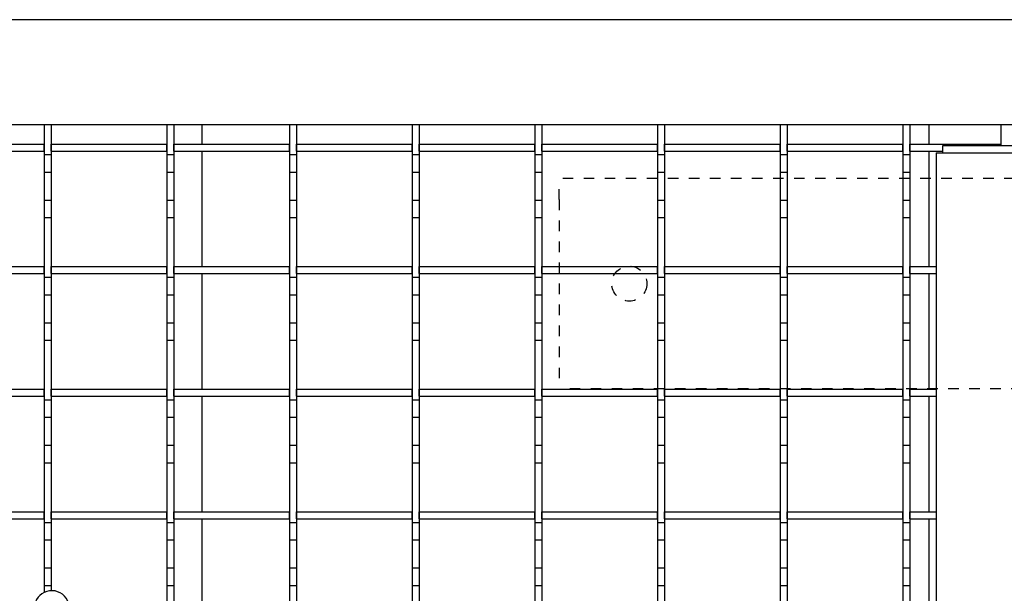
# Model space of a CAD drawing. Extents: x -72 to 51457, y 0 to 26838.
# Tile 89 of 203: x 8233 to 8514, y 9194 to 9358. Entities that reach past the tile are written whole.
import ezdxf

# ---------------------------------------------------------------- set-up
doc = ezdxf.new("R2010")
doc.units = 0
doc.header["$LTSCALE"] = 12
doc.linetypes.add('DOTTED_THIN', pattern=[0.5, 0.25, -0.25])
doc.linetypes.add('SOLID_THIN', pattern=[0])
doc.layers.get('0').update_dxf_attribs({"linetype": 'CONTINUOUS'})

# ---------------------------------------------------------------- blocks, each defined once
blk = doc.blocks.new('AC_Drauf')
at = {"color": 7, "linetype": 'DOTTED_THIN', "lineweight": 25}
for p, q in [((10886.76, 9312.34), (8386.76, 9312.34)), ((8386.76, 9306.34), (8386.76, 9312.34)), ((8386.76, 9306.34), (8386.76, 9258.34)), ((8386.76, 9258.34), (8386.76, 9252.34)), ((8794.76, 9252.34), (8386.76, 9252.34))]:
    blk.add_line(p, q, dxfattribs=at)
blk.add_circle((8406.76, 9282.34), 5, dxfattribs=at)
blk = doc.blocks.new('Vela_Drauf')
at = {"color": 7, "linetype": 'SOLID_THIN', "lineweight": 25}
for p, q in [((8684.76, 9357.68), (7634.76, 9357.68)), ((8654.76, 9327.68), (7664.76, 9327.68)), ((8239.76, 9327.68), (8239.76, 9319.18)), ((8241.76, 9327.68), (8241.76, 9319.18)), ((8274.76, 9327.68), (8274.76, 9319.18)), ((8276.76, 9327.68), (8276.76, 9319.18)), ((8284.76, 9327.68), (8284.76, 9322.18)), ((8309.76, 9327.68), (8309.76, 9319.18)), ((8311.76, 9327.68), (8311.76, 9319.18)), ((8344.76, 9327.68), (8344.76, 9319.18)), ((8346.76, 9327.68), (8346.76, 9319.18)), ((8379.76, 9327.68), (8379.76, 9319.18)), ((8381.76, 9327.68), (8381.76, 9319.18)), ((8414.76, 9327.68), (8414.76, 9319.18)), ((8416.76, 9327.68), (8416.76, 9319.18)), ((8449.76, 9327.68), (8449.76, 9319.18)), ((8451.76, 9327.68), (8451.76, 9319.18)), ((8484.76, 9327.68), (8484.76, 9319.18)), ((8486.76, 9327.68), (8486.76, 9319.18)), ((8492.26, 9327.68), (8492.26, 9322.18)), ((8512.76, 9327.68), (8512.76, 9321.68)), ((8206.76, 9322.18), (8239.76, 9322.18)), ((8239.76, 9320.18), (8239.76, 9322.18)), ((8241.76, 9320.18), (8241.76, 9322.18)), ((8241.76, 9322.18), (8274.76, 9322.18)), ((8274.76, 9320.18), (8274.76, 9322.18)), ((8276.76, 9322.18), (8309.76, 9322.18)), ((8276.76, 9320.18), (8276.76, 9322.18)), ((8309.76, 9320.18), (8309.76, 9322.18)), ((8311.76, 9320.18), (8311.76, 9322.18)), ((8311.76, 9322.18), (8344.76, 9322.18)), ((8344.76, 9320.18), (8344.76, 9322.18)), ((8346.76, 9322.18), (8379.76, 9322.18)), ((8346.76, 9320.18), (8346.76, 9322.18)), ((8379.76, 9320.18), (8379.76, 9322.18)), ((8381.76, 9320.18), (8381.76, 9322.18)), ((8381.76, 9322.18), (8414.76, 9322.18)), ((8414.76, 9320.18), (8414.76, 9322.18)), ((8416.76, 9322.18), (8449.76, 9322.18)), ((8416.76, 9320.18), (8416.76, 9322.18)), ((8449.76, 9320.18), (8449.76, 9322.18)), ((8451.76, 9320.18), (8451.76, 9322.18)), ((8451.76, 9322.18), (8484.76, 9322.18)), ((8484.76, 9320.18), (8484.76, 9322.18)), ((8486.76, 9322.18), (8512.76, 9322.18)), ((8486.76, 9320.18), (8486.76, 9322.18)), ((8496.09, 9321.68), (8496.09, 9319.68)), ((8568.59, 9321.68), (8496.09, 9321.68)), ((8512.76, 9322.18), (8512.76, 9321.68)), ((8206.76, 9320.18), (8239.76, 9320.18)), ((8239.76, 9319.18), (8241.76, 9319.18)), ((8239.76, 9319.18), (8239.76, 9314.18)), ((8241.76, 9320.18), (8274.76, 9320.18)), ((8241.76, 9319.18), (8241.76, 9314.18)), ((8274.76, 9319.18), (8276.76, 9319.18)), ((8274.76, 9319.18), (8274.76, 9314.18)), ((8276.76, 9320.18), (8309.76, 9320.18)), ((8276.76, 9319.18), (8276.76, 9314.18)), ((8284.76, 9320.18), (8284.76, 9287.18)), ((8309.76, 9319.18), (8311.76, 9319.18)), ((8309.76, 9319.18), (8309.76, 9314.18)), ((8311.76, 9320.18), (8344.76, 9320.18)), ((8311.76, 9319.18), (8311.76, 9314.18)), ((8344.76, 9319.18), (8346.76, 9319.18)), ((8344.76, 9319.18), (8344.76, 9314.18)), ((8346.76, 9320.18), (8379.76, 9320.18)), ((8346.76, 9319.18), (8346.76, 9314.18)), ((8379.76, 9319.18), (8381.76, 9319.18)), ((8379.76, 9319.18), (8379.76, 9314.18)), ((8381.76, 9320.18), (8414.76, 9320.18)), ((8381.76, 9319.18), (8381.76, 9314.18)), ((8414.76, 9319.18), (8416.76, 9319.18)), ((8414.76, 9319.18), (8414.76, 9314.18)), ((8416.76, 9320.18), (8449.76, 9320.18)), ((8416.76, 9319.18), (8416.76, 9314.18)), ((8449.76, 9319.18), (8451.76, 9319.18)), ((8449.76, 9319.18), (8449.76, 9314.18)), ((8451.76, 9320.18), (8484.76, 9320.18)), ((8451.76, 9319.18), (8451.76, 9314.18)), ((8484.76, 9319.18), (8486.76, 9319.18)), ((8484.76, 9319.18), (8484.76, 9314.18)), ((8486.76, 9320.18), (8496.09, 9320.18)), ((8486.76, 9319.18), (8486.76, 9314.18)), ((8492.26, 9320.18), (8492.26, 9287.18)), ((8494.29, 9319.68), (8494.29, 9098.93)), ((8494.29, 9319.68), (8532.34, 9319.68)), ((8239.76, 9314.18), (8241.76, 9314.18)), ((8239.76, 9314.18), (8239.76, 9306.18)), ((8241.76, 9314.18), (8241.76, 9306.18)), ((8274.76, 9314.18), (8276.76, 9314.18)), ((8274.76, 9314.18), (8274.76, 9306.18)), ((8276.76, 9314.18), (8276.76, 9306.18)), ((8309.76, 9314.18), (8311.76, 9314.18)), ((8309.76, 9314.18), (8309.76, 9306.18)), ((8311.76, 9314.18), (8311.76, 9306.18)), ((8344.76, 9314.18), (8346.76, 9314.18)), ((8344.76, 9314.18), (8344.76, 9306.18)), ((8346.76, 9314.18), (8346.76, 9306.18)), ((8379.76, 9314.18), (8381.76, 9314.18)), ((8379.76, 9314.18), (8379.76, 9306.18)), ((8381.76, 9314.18), (8381.76, 9306.18)), ((8414.76, 9314.18), (8416.76, 9314.18)), ((8414.76, 9314.18), (8414.76, 9306.18)), ((8416.76, 9314.18), (8416.76, 9306.18)), ((8449.76, 9314.18), (8451.76, 9314.18)), ((8449.76, 9314.18), (8449.76, 9306.18)), ((8451.76, 9314.18), (8451.76, 9306.18)), ((8484.76, 9314.18), (8486.76, 9314.18)), ((8484.76, 9314.18), (8484.76, 9306.18)), ((8486.76, 9314.18), (8486.76, 9306.18)), ((8239.76, 9306.18), (8241.76, 9306.18)), ((8239.76, 9306.18), (8239.76, 9301.18)), ((8241.76, 9306.18), (8241.76, 9301.18)), ((8274.76, 9306.18), (8276.76, 9306.18)), ((8274.76, 9306.18), (8274.76, 9301.18)), ((8276.76, 9306.18), (8276.76, 9301.18)), ((8309.76, 9306.18), (8311.76, 9306.18)), ((8309.76, 9306.18), (8309.76, 9301.18)), ((8311.76, 9306.18), (8311.76, 9301.18)), ((8344.76, 9306.18), (8346.76, 9306.18)), ((8344.76, 9306.18), (8344.76, 9301.18)), ((8346.76, 9306.18), (8346.76, 9301.18)), ((8379.76, 9306.18), (8381.76, 9306.18)), ((8379.76, 9306.18), (8379.76, 9301.18)), ((8381.76, 9306.18), (8381.76, 9301.18)), ((8414.76, 9306.18), (8416.76, 9306.18)), ((8414.76, 9306.18), (8414.76, 9301.18)), ((8416.76, 9306.18), (8416.76, 9301.18)), ((8449.76, 9306.18), (8451.76, 9306.18)), ((8449.76, 9306.18), (8449.76, 9301.18)), ((8451.76, 9306.18), (8451.76, 9301.18)), ((8484.76, 9306.18), (8486.76, 9306.18)), ((8484.76, 9306.18), (8484.76, 9301.18)), ((8486.76, 9306.18), (8486.76, 9301.18)), ((8239.76, 9301.18), (8241.76, 9301.18)), ((8239.76, 9301.18), (8239.76, 9284.18)), ((8241.76, 9301.18), (8241.76, 9284.18)), ((8274.76, 9301.18), (8276.76, 9301.18)), ((8274.76, 9301.18), (8274.76, 9284.18)), ((8276.76, 9301.18), (8276.76, 9284.18)), ((8309.76, 9301.18), (8311.76, 9301.18)), ((8309.76, 9301.18), (8309.76, 9284.18)), ((8311.76, 9301.18), (8311.76, 9284.18)), ((8344.76, 9301.18), (8346.76, 9301.18)), ((8344.76, 9301.18), (8344.76, 9284.18)), ((8346.76, 9301.18), (8346.76, 9284.18)), ((8379.76, 9301.18), (8381.76, 9301.18)), ((8379.76, 9301.18), (8379.76, 9284.18)), ((8381.76, 9301.18), (8381.76, 9284.18)), ((8414.76, 9301.18), (8416.76, 9301.18)), ((8414.76, 9301.18), (8414.76, 9284.18)), ((8416.76, 9301.18), (8416.76, 9284.18)), ((8449.76, 9301.18), (8451.76, 9301.18)), ((8449.76, 9301.18), (8449.76, 9284.18)), ((8451.76, 9301.18), (8451.76, 9284.18)), ((8484.76, 9301.18), (8486.76, 9301.18)), ((8484.76, 9301.18), (8484.76, 9284.18)), ((8486.76, 9301.18), (8486.76, 9284.18)), ((8206.76, 9287.18), (8239.76, 9287.18)), ((8206.76, 9285.18), (8239.76, 9285.18)), ((8239.76, 9285.18), (8239.76, 9287.18)), ((8241.76, 9285.18), (8241.76, 9287.18)), ((8241.76, 9287.18), (8274.76, 9287.18)), ((8241.76, 9285.18), (8274.76, 9285.18)), ((8274.76, 9285.18), (8274.76, 9287.18)), ((8276.76, 9285.18), (8276.76, 9287.18)), ((8276.76, 9287.18), (8309.76, 9287.18)), ((8276.76, 9285.18), (8309.76, 9285.18)), ((8284.76, 9285.18), (8284.76, 9252.18)), ((8309.76, 9285.18), (8309.76, 9287.18)), ((8311.76, 9285.18), (8311.76, 9287.18)), ((8311.76, 9287.18), (8344.76, 9287.18)), ((8311.76, 9285.18), (8344.76, 9285.18)), ((8344.76, 9285.18), (8344.76, 9287.18)), ((8346.76, 9285.18), (8346.76, 9287.18)), ((8346.76, 9287.18), (8379.76, 9287.18)), ((8346.76, 9285.18), (8379.76, 9285.18)), ((8379.76, 9285.18), (8379.76, 9287.18)), ((8381.76, 9285.18), (8381.76, 9287.18)), ((8381.76, 9287.18), (8414.76, 9287.18)), ((8381.76, 9285.18), (8414.76, 9285.18)), ((8414.76, 9285.18), (8414.76, 9287.18)), ((8416.76, 9285.18), (8416.76, 9287.18)), ((8416.76, 9287.18), (8449.76, 9287.18)), ((8416.76, 9285.18), (8449.76, 9285.18)), ((8449.76, 9285.18), (8449.76, 9287.18)), ((8451.76, 9285.18), (8451.76, 9287.18)), ((8451.76, 9287.18), (8484.76, 9287.18)), ((8451.76, 9285.18), (8484.76, 9285.18)), ((8484.76, 9285.18), (8484.76, 9287.18)), ((8486.76, 9285.18), (8486.76, 9287.18)), ((8486.76, 9287.18), (8494.29, 9287.18)), ((8486.76, 9285.18), (8494.29, 9285.18)), ((8492.26, 9285.18), (8492.26, 9252.18)), ((8239.76, 9284.18), (8241.76, 9284.18)), ((8239.76, 9284.18), (8239.76, 9279.18)), ((8241.76, 9284.18), (8241.76, 9279.18)), ((8274.76, 9284.18), (8276.76, 9284.18)), ((8274.76, 9284.18), (8274.76, 9279.18)), ((8276.76, 9284.18), (8276.76, 9279.18)), ((8309.76, 9284.18), (8311.76, 9284.18)), ((8309.76, 9284.18), (8309.76, 9279.18)), ((8311.76, 9284.18), (8311.76, 9279.18)), ((8344.76, 9284.18), (8346.76, 9284.18)), ((8344.76, 9284.18), (8344.76, 9279.18)), ((8346.76, 9284.18), (8346.76, 9279.18)), ((8379.76, 9284.18), (8381.76, 9284.18)), ((8379.76, 9284.18), (8379.76, 9279.18)), ((8381.76, 9284.18), (8381.76, 9279.18)), ((8414.76, 9284.18), (8416.76, 9284.18)), ((8414.76, 9284.18), (8414.76, 9279.18)), ((8416.76, 9284.18), (8416.76, 9279.18)), ((8449.76, 9284.18), (8451.76, 9284.18)), ((8449.76, 9284.18), (8449.76, 9279.18)), ((8451.76, 9284.18), (8451.76, 9279.18)), ((8484.76, 9284.18), (8486.76, 9284.18)), ((8484.76, 9284.18), (8484.76, 9279.18)), ((8486.76, 9284.18), (8486.76, 9279.18)), ((8239.76, 9279.18), (8241.76, 9279.18)), ((8239.76, 9279.18), (8239.76, 9271.18)), ((8241.76, 9279.18), (8241.76, 9271.18)), ((8274.76, 9279.18), (8276.76, 9279.18)), ((8274.76, 9279.18), (8274.76, 9271.18)), ((8276.76, 9279.18), (8276.76, 9271.18)), ((8309.76, 9279.18), (8311.76, 9279.18)), ((8309.76, 9279.18), (8309.76, 9271.18)), ((8311.76, 9279.18), (8311.76, 9271.18)), ((8344.76, 9279.18), (8346.76, 9279.18)), ((8344.76, 9279.18), (8344.76, 9271.18)), ((8346.76, 9279.18), (8346.76, 9271.18)), ((8379.76, 9279.18), (8381.76, 9279.18)), ((8379.76, 9279.18), (8379.76, 9271.18)), ((8381.76, 9279.18), (8381.76, 9271.18)), ((8414.76, 9279.18), (8416.76, 9279.18)), ((8414.76, 9279.18), (8414.76, 9271.18)), ((8416.76, 9279.18), (8416.76, 9271.18)), ((8449.76, 9279.18), (8451.76, 9279.18)), ((8449.76, 9279.18), (8449.76, 9271.18)), ((8451.76, 9279.18), (8451.76, 9271.18)), ((8484.76, 9279.18), (8486.76, 9279.18)), ((8484.76, 9279.18), (8484.76, 9271.18)), ((8486.76, 9279.18), (8486.76, 9271.18)), ((8239.76, 9271.18), (8241.76, 9271.18)), ((8239.76, 9271.18), (8239.76, 9266.18)), ((8241.76, 9271.18), (8241.76, 9266.18)), ((8274.76, 9271.18), (8276.76, 9271.18)), ((8274.76, 9271.18), (8274.76, 9266.18)), ((8276.76, 9271.18), (8276.76, 9266.18)), ((8309.76, 9271.18), (8311.76, 9271.18)), ((8309.76, 9271.18), (8309.76, 9266.18)), ((8311.76, 9271.18), (8311.76, 9266.18)), ((8344.76, 9271.18), (8346.76, 9271.18)), ((8344.76, 9271.18), (8344.76, 9266.18)), ((8346.76, 9271.18), (8346.76, 9266.18)), ((8379.76, 9271.18), (8381.76, 9271.18)), ((8379.76, 9271.18), (8379.76, 9266.18)), ((8381.76, 9271.18), (8381.76, 9266.18)), ((8414.76, 9271.18), (8416.76, 9271.18)), ((8414.76, 9271.18), (8414.76, 9266.18)), ((8416.76, 9271.18), (8416.76, 9266.18)), ((8449.76, 9271.18), (8451.76, 9271.18)), ((8449.76, 9271.18), (8449.76, 9266.18)), ((8451.76, 9271.18), (8451.76, 9266.18)), ((8484.76, 9271.18), (8486.76, 9271.18)), ((8484.76, 9271.18), (8484.76, 9266.18)), ((8486.76, 9271.18), (8486.76, 9266.18)), ((8239.76, 9266.18), (8241.76, 9266.18)), ((8239.76, 9266.18), (8239.76, 9249.18)), ((8241.76, 9266.18), (8241.76, 9249.18)), ((8274.76, 9266.18), (8276.76, 9266.18)), ((8274.76, 9266.18), (8274.76, 9249.18)), ((8276.76, 9266.18), (8276.76, 9249.18)), ((8309.76, 9266.18), (8311.76, 9266.18)), ((8309.76, 9266.18), (8309.76, 9249.18)), ((8311.76, 9266.18), (8311.76, 9249.18)), ((8344.76, 9266.18), (8346.76, 9266.18)), ((8344.76, 9266.18), (8344.76, 9249.18)), ((8346.76, 9266.18), (8346.76, 9249.18)), ((8379.76, 9266.18), (8381.76, 9266.18)), ((8379.76, 9266.18), (8379.76, 9249.18)), ((8381.76, 9266.18), (8381.76, 9249.18)), ((8414.76, 9266.18), (8416.76, 9266.18)), ((8414.76, 9266.18), (8414.76, 9249.18)), ((8416.76, 9266.18), (8416.76, 9249.18)), ((8449.76, 9266.18), (8451.76, 9266.18)), ((8449.76, 9266.18), (8449.76, 9249.18)), ((8451.76, 9266.18), (8451.76, 9249.18)), ((8484.76, 9266.18), (8486.76, 9266.18)), ((8484.76, 9266.18), (8484.76, 9249.18)), ((8486.76, 9266.18), (8486.76, 9249.18)), ((8206.76, 9252.18), (8239.76, 9252.18)), ((8239.76, 9250.18), (8239.76, 9252.18)), ((8241.76, 9252.18), (8274.76, 9252.18)), ((8241.76, 9250.18), (8241.76, 9252.18)), ((8274.76, 9250.18), (8274.76, 9252.18)), ((8276.76, 9250.18), (8276.76, 9252.18)), ((8276.76, 9252.18), (8309.76, 9252.18)), ((8309.76, 9250.18), (8309.76, 9252.18)), ((8311.76, 9250.18), (8311.76, 9252.18)), ((8311.76, 9252.18), (8344.76, 9252.18)), ((8344.76, 9250.18), (8344.76, 9252.18)), ((8346.76, 9250.18), (8346.76, 9252.18)), ((8346.76, 9252.18), (8379.76, 9252.18)), ((8379.76, 9250.18), (8379.76, 9252.18)), ((8381.76, 9250.18), (8381.76, 9252.18)), ((8381.76, 9252.18), (8414.76, 9252.18)), ((8414.76, 9250.18), (8414.76, 9252.18)), ((8416.76, 9250.18), (8416.76, 9252.18)), ((8416.76, 9252.18), (8449.76, 9252.18)), ((8449.76, 9250.18), (8449.76, 9252.18)), ((8451.76, 9252.18), (8484.76, 9252.18)), ((8451.76, 9250.18), (8451.76, 9252.18)), ((8484.76, 9250.18), (8484.76, 9252.18)), ((8486.76, 9252.18), (8494.29, 9252.18)), ((8486.76, 9250.18), (8486.76, 9252.18)), ((8206.76, 9250.18), (8239.76, 9250.18)), ((8239.76, 9249.18), (8241.76, 9249.18)), ((8239.76, 9249.18), (8239.76, 9244.18)), ((8241.76, 9250.18), (8274.76, 9250.18)), ((8241.76, 9249.18), (8241.76, 9244.18)), ((8274.76, 9249.18), (8276.76, 9249.18)), ((8274.76, 9249.18), (8274.76, 9244.18)), ((8276.76, 9250.18), (8309.76, 9250.18)), ((8276.76, 9249.18), (8276.76, 9244.18)), ((8284.76, 9250.18), (8284.76, 9217.18)), ((8309.76, 9249.18), (8311.76, 9249.18)), ((8309.76, 9249.18), (8309.76, 9244.18)), ((8311.76, 9250.18), (8344.76, 9250.18)), ((8311.76, 9249.18), (8311.76, 9244.18)), ((8344.76, 9249.18), (8346.76, 9249.18)), ((8344.76, 9249.18), (8344.76, 9244.18)), ((8346.76, 9250.18), (8379.76, 9250.18)), ((8346.76, 9249.18), (8346.76, 9244.18)), ((8379.76, 9249.18), (8381.76, 9249.18)), ((8379.76, 9249.18), (8379.76, 9244.18)), ((8381.76, 9250.18), (8414.76, 9250.18)), ((8381.76, 9249.18), (8381.76, 9244.18)), ((8414.76, 9249.18), (8416.76, 9249.18)), ((8414.76, 9249.18), (8414.76, 9244.18)), ((8416.76, 9250.18), (8449.76, 9250.18)), ((8416.76, 9249.18), (8416.76, 9244.18)), ((8449.76, 9249.18), (8451.76, 9249.18)), ((8449.76, 9249.18), (8449.76, 9244.18)), ((8451.76, 9250.18), (8484.76, 9250.18)), ((8451.76, 9249.18), (8451.76, 9244.18)), ((8484.76, 9249.18), (8486.76, 9249.18)), ((8484.76, 9249.18), (8484.76, 9244.18)), ((8486.76, 9250.18), (8494.29, 9250.18)), ((8486.76, 9249.18), (8486.76, 9244.18)), ((8492.26, 9250.18), (8492.26, 9217.18)), ((8239.76, 9244.18), (8241.76, 9244.18)), ((8239.76, 9244.18), (8239.76, 9236.18)), ((8241.76, 9244.18), (8241.76, 9236.18)), ((8274.76, 9244.18), (8276.76, 9244.18)), ((8274.76, 9244.18), (8274.76, 9236.18)), ((8276.76, 9244.18), (8276.76, 9236.18)), ((8309.76, 9244.18), (8311.76, 9244.18)), ((8309.76, 9244.18), (8309.76, 9236.18)), ((8311.76, 9244.18), (8311.76, 9236.18)), ((8344.76, 9244.18), (8346.76, 9244.18)), ((8344.76, 9244.18), (8344.76, 9236.18)), ((8346.76, 9244.18), (8346.76, 9236.18)), ((8379.76, 9244.18), (8381.76, 9244.18)), ((8379.76, 9244.18), (8379.76, 9236.18)), ((8381.76, 9244.18), (8381.76, 9236.18)), ((8414.76, 9244.18), (8416.76, 9244.18)), ((8414.76, 9244.18), (8414.76, 9236.18)), ((8416.76, 9244.18), (8416.76, 9236.18)), ((8449.76, 9244.18), (8451.76, 9244.18)), ((8449.76, 9244.18), (8449.76, 9236.18)), ((8451.76, 9244.18), (8451.76, 9236.18)), ((8484.76, 9244.18), (8486.76, 9244.18)), ((8484.76, 9244.18), (8484.76, 9236.18)), ((8486.76, 9244.18), (8486.76, 9236.18)), ((8239.76, 9236.18), (8241.76, 9236.18)), ((8239.76, 9236.18), (8239.76, 9231.18)), ((8241.76, 9236.18), (8241.76, 9231.18)), ((8274.76, 9236.18), (8276.76, 9236.18)), ((8274.76, 9236.18), (8274.76, 9231.18)), ((8276.76, 9236.18), (8276.76, 9231.18)), ((8309.76, 9236.18), (8311.76, 9236.18)), ((8309.76, 9236.18), (8309.76, 9231.18)), ((8311.76, 9236.18), (8311.76, 9231.18)), ((8344.76, 9236.18), (8346.76, 9236.18)), ((8344.76, 9236.18), (8344.76, 9231.18)), ((8346.76, 9236.18), (8346.76, 9231.18)), ((8379.76, 9236.18), (8381.76, 9236.18)), ((8379.76, 9236.18), (8379.76, 9231.18)), ((8381.76, 9236.18), (8381.76, 9231.18)), ((8414.76, 9236.18), (8416.76, 9236.18)), ((8414.76, 9236.18), (8414.76, 9231.18)), ((8416.76, 9236.18), (8416.76, 9231.18)), ((8449.76, 9236.18), (8451.76, 9236.18)), ((8449.76, 9236.18), (8449.76, 9231.18)), ((8451.76, 9236.18), (8451.76, 9231.18)), ((8484.76, 9236.18), (8486.76, 9236.18)), ((8484.76, 9236.18), (8484.76, 9231.18)), ((8486.76, 9236.18), (8486.76, 9231.18)), ((8239.76, 9231.18), (8241.76, 9231.18)), ((8239.76, 9231.18), (8239.76, 9214.18)), ((8241.76, 9231.18), (8241.76, 9214.18)), ((8274.76, 9231.18), (8276.76, 9231.18)), ((8274.76, 9231.18), (8274.76, 9214.18)), ((8276.76, 9231.18), (8276.76, 9214.18)), ((8309.76, 9231.18), (8311.76, 9231.18)), ((8309.76, 9231.18), (8309.76, 9214.18)), ((8311.76, 9231.18), (8311.76, 9214.18)), ((8344.76, 9231.18), (8346.76, 9231.18)), ((8344.76, 9231.18), (8344.76, 9214.18)), ((8346.76, 9231.18), (8346.76, 9214.18)), ((8379.76, 9231.18), (8381.76, 9231.18)), ((8379.76, 9231.18), (8379.76, 9214.18)), ((8381.76, 9231.18), (8381.76, 9214.18)), ((8414.76, 9231.18), (8416.76, 9231.18)), ((8414.76, 9231.18), (8414.76, 9214.18)), ((8416.76, 9231.18), (8416.76, 9214.18)), ((8449.76, 9231.18), (8451.76, 9231.18)), ((8449.76, 9231.18), (8449.76, 9214.18)), ((8451.76, 9231.18), (8451.76, 9214.18)), ((8484.76, 9231.18), (8486.76, 9231.18)), ((8484.76, 9231.18), (8484.76, 9214.18)), ((8486.76, 9231.18), (8486.76, 9214.18)), ((8206.76, 9217.18), (8239.76, 9217.18)), ((8206.76, 9215.18), (8239.76, 9215.18)), ((8239.76, 9215.18), (8239.76, 9217.18)), ((8241.76, 9217.18), (8274.76, 9217.18)), ((8241.76, 9215.18), (8241.76, 9217.18)), ((8241.76, 9215.18), (8274.76, 9215.18)), ((8274.76, 9215.18), (8274.76, 9217.18)), ((8276.76, 9215.18), (8276.76, 9217.18)), ((8276.76, 9217.18), (8309.76, 9217.18)), ((8276.76, 9215.18), (8309.76, 9215.18)), ((8284.76, 9215.18), (8284.76, 9182.18)), ((8309.76, 9215.18), (8309.76, 9217.18)), ((8311.76, 9215.18), (8311.76, 9217.18)), ((8311.76, 9217.18), (8344.76, 9217.18)), ((8311.76, 9215.18), (8344.76, 9215.18)), ((8344.76, 9215.18), (8344.76, 9217.18)), ((8346.76, 9217.18), (8379.76, 9217.18)), ((8346.76, 9215.18), (8346.76, 9217.18)), ((8346.76, 9215.18), (8379.76, 9215.18)), ((8379.76, 9215.18), (8379.76, 9217.18)), ((8381.76, 9217.18), (8414.76, 9217.18)), ((8381.76, 9215.18), (8381.76, 9217.18)), ((8381.76, 9215.18), (8414.76, 9215.18)), ((8414.76, 9215.18), (8414.76, 9217.18)), ((8416.76, 9217.18), (8449.76, 9217.18)), ((8416.76, 9215.18), (8416.76, 9217.18)), ((8416.76, 9215.18), (8449.76, 9215.18)), ((8449.76, 9215.18), (8449.76, 9217.18)), ((8451.76, 9217.18), (8484.76, 9217.18)), ((8451.76, 9215.18), (8451.76, 9217.18)), ((8451.76, 9215.18), (8484.76, 9215.18)), ((8484.76, 9215.18), (8484.76, 9217.18)), ((8486.76, 9217.18), (8494.29, 9217.18)), ((8486.76, 9215.18), (8486.76, 9217.18)), ((8486.76, 9215.18), (8494.29, 9215.18)), ((8492.26, 9215.18), (8492.26, 9182.18)), ((8239.76, 9214.18), (8241.76, 9214.18)), ((8239.76, 9214.18), (8239.76, 9209.18)), ((8241.76, 9214.18), (8241.76, 9209.18)), ((8274.76, 9214.18), (8276.76, 9214.18)), ((8274.76, 9214.18), (8274.76, 9209.18)), ((8276.76, 9214.18), (8276.76, 9209.18)), ((8309.76, 9214.18), (8311.76, 9214.18)), ((8309.76, 9214.18), (8309.76, 9209.18)), ((8311.76, 9214.18), (8311.76, 9209.18)), ((8344.76, 9214.18), (8346.76, 9214.18)), ((8344.76, 9214.18), (8344.76, 9209.18)), ((8346.76, 9214.18), (8346.76, 9209.18)), ((8379.76, 9214.18), (8381.76, 9214.18)), ((8379.76, 9214.18), (8379.76, 9209.18)), ((8381.76, 9214.18), (8381.76, 9209.18)), ((8414.76, 9214.18), (8416.76, 9214.18)), ((8414.76, 9214.18), (8414.76, 9209.18)), ((8416.76, 9214.18), (8416.76, 9209.18)), ((8449.76, 9214.18), (8451.76, 9214.18)), ((8449.76, 9214.18), (8449.76, 9209.18)), ((8451.76, 9214.18), (8451.76, 9209.18)), ((8484.76, 9214.18), (8486.76, 9214.18)), ((8484.76, 9214.18), (8484.76, 9209.18)), ((8486.76, 9214.18), (8486.76, 9209.18)), ((8239.76, 9209.18), (8241.76, 9209.18)), ((8239.76, 9209.18), (8239.76, 9201.18)), ((8241.76, 9209.18), (8241.76, 9201.18)), ((8274.76, 9209.18), (8276.76, 9209.18)), ((8274.76, 9209.18), (8274.76, 9201.18)), ((8276.76, 9209.18), (8276.76, 9201.18)), ((8309.76, 9209.18), (8311.76, 9209.18)), ((8309.76, 9209.18), (8309.76, 9201.18)), ((8311.76, 9209.18), (8311.76, 9201.18)), ((8344.76, 9209.18), (8346.76, 9209.18)), ((8344.76, 9209.18), (8344.76, 9201.18)), ((8346.76, 9209.18), (8346.76, 9201.18)), ((8379.76, 9209.18), (8381.76, 9209.18)), ((8379.76, 9209.18), (8379.76, 9201.18)), ((8381.76, 9209.18), (8381.76, 9201.18)), ((8414.76, 9209.18), (8416.76, 9209.18)), ((8414.76, 9209.18), (8414.76, 9201.18)), ((8416.76, 9209.18), (8416.76, 9201.18)), ((8449.76, 9209.18), (8451.76, 9209.18)), ((8449.76, 9209.18), (8449.76, 9201.18)), ((8451.76, 9209.18), (8451.76, 9201.18)), ((8484.76, 9209.18), (8486.76, 9209.18)), ((8484.76, 9209.18), (8484.76, 9201.18)), ((8486.76, 9209.18), (8486.76, 9201.18)), ((8239.76, 9201.18), (8241.76, 9201.18)), ((8239.76, 9201.18), (8239.76, 9196.18)), ((8241.76, 9201.18), (8241.76, 9196.18)), ((8274.76, 9201.18), (8276.76, 9201.18)), ((8274.76, 9201.18), (8274.76, 9196.18)), ((8276.76, 9201.18), (8276.76, 9196.18)), ((8309.76, 9201.18), (8311.76, 9201.18)), ((8309.76, 9201.18), (8309.76, 9196.18)), ((8311.76, 9201.18), (8311.76, 9196.18)), ((8344.76, 9201.18), (8346.76, 9201.18)), ((8344.76, 9201.18), (8344.76, 9196.18)), ((8346.76, 9201.18), (8346.76, 9196.18)), ((8379.76, 9201.18), (8381.76, 9201.18)), ((8379.76, 9201.18), (8379.76, 9196.18)), ((8381.76, 9201.18), (8381.76, 9196.18)), ((8414.76, 9201.18), (8416.76, 9201.18)), ((8414.76, 9201.18), (8414.76, 9196.18)), ((8416.76, 9201.18), (8416.76, 9196.18)), ((8449.76, 9201.18), (8451.76, 9201.18)), ((8449.76, 9201.18), (8449.76, 9196.18)), ((8451.76, 9201.18), (8451.76, 9196.18)), ((8484.76, 9201.18), (8486.76, 9201.18)), ((8484.76, 9201.18), (8484.76, 9196.18)), ((8486.76, 9201.18), (8486.76, 9196.18)), ((8239.76, 9196.18), (8241.76, 9196.18)), ((8239.76, 9196.18), (8239.76, 9194.17)), ((8241.76, 9196.18), (8241.76, 9194.68)), ((8274.76, 9196.18), (8276.76, 9196.18)), ((8274.76, 9196.18), (8274.76, 9179.18)), ((8276.76, 9196.18), (8276.76, 9179.18)), ((8309.76, 9196.18), (8311.76, 9196.18)), ((8309.76, 9196.18), (8309.76, 9179.18)), ((8311.76, 9196.18), (8311.76, 9179.18)), ((8344.76, 9196.18), (8346.76, 9196.18)), ((8344.76, 9196.18), (8344.76, 9179.18)), ((8346.76, 9196.18), (8346.76, 9179.18)), ((8379.76, 9196.18), (8381.76, 9196.18)), ((8379.76, 9196.18), (8379.76, 9179.18)), ((8381.76, 9196.18), (8381.76, 9179.18)), ((8414.76, 9196.18), (8416.76, 9196.18)), ((8414.76, 9196.18), (8414.76, 9179.18)), ((8416.76, 9196.18), (8416.76, 9179.18)), ((8449.76, 9196.18), (8451.76, 9196.18)), ((8449.76, 9196.18), (8449.76, 9179.18)), ((8451.76, 9196.18), (8451.76, 9179.18)), ((8484.76, 9196.18), (8486.76, 9196.18)), ((8484.76, 9196.18), (8484.76, 9179.18)), ((8486.76, 9196.18), (8486.76, 9179.18))]:
    blk.add_line(p, q, dxfattribs=at)
blk.add_arc((8241.97, 9189.68), 5, 314.7603, 168.4758, dxfattribs=at)

msp = doc.modelspace()

# ---------------------------------------------------------------- block references
at = {"lineweight": 0}
for name in ['AC_Drauf', 'Vela_Drauf']:
    msp.add_blockref(name, (0, 0), dxfattribs=at)

doc.saveas('drawing.dxf')
